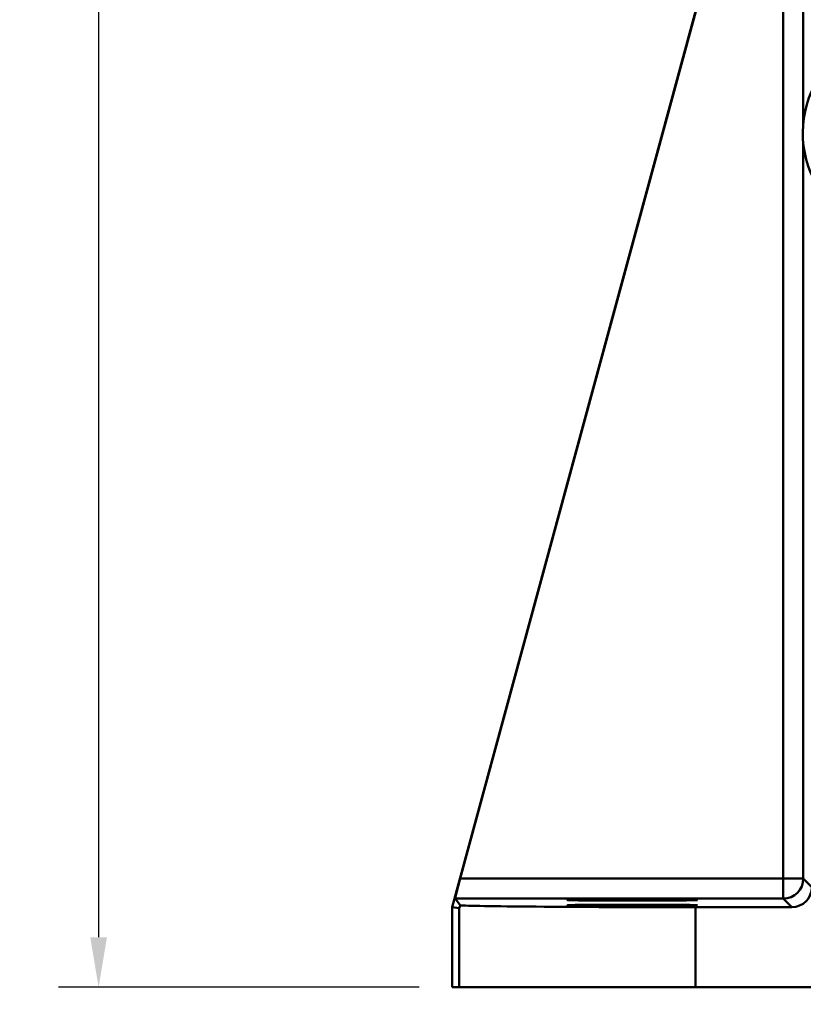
# Model space of a CAD drawing. Header units: millimetres. Extents: x 50 to 454, y 72 to 392.
# Tile 9 of 26: x 50 to 89, y 223 to 272. Entities that reach past the tile are written whole.
import ezdxf

# ---------------------------------------------------------------- set-up
doc = ezdxf.new("R2010")
doc.units = ezdxf.units.MM
for name, color, linetype, lineweight in [('Arêtes tangentes visibles(GABARIT)', 7, 'Continuous', 50), ('Arêtes visibles(GABARIT)', 7, 'Continuous', 50), ('Cotes(GABARIT)', 7, 'Continuous', 25)]:
    doc.layers.add(name, color=color, linetype=linetype, lineweight=lineweight)
doc.styles.add('Courant-BSI', font='arial.ttf')
doc.dimstyles.new('MS-Relais', dxfattribs={"dimtxt": 3.5, "dimasz": 2.5, "dimexe": 2, "dimexo": 2, "dimgap": 0.3, "dimtad": 1, "dimtoh": 1, "dimrnd": 1e-08, "dimtxsty": 'Courant-BSI', "dimcen": 0.09, "dimdle": 6, "dimclrd": 7, "dimclre": 7, "dimclrt": 7, "dimazin": 2, "dimtfac": 0.571429, "dimtmove": 0, "dimatfit": 3, "dimfxl": 1, "dimtolj": 1, "dimlwd": 25, "dimlwe": 25, "dimarcsym": 0})

# ---------------------------------------------------------------- blocks, each defined once
blk = doc.blocks.new('*D14')
at = {"layer": 'Cotes(GABARIT)', "color": 7, "linetype": 'Continuous', "lineweight": 25}
for p, q in [((71.657, 221.629), (71.657, 186.845)), ((241.657, 221.629), (241.657, 186.845)), ((74.157, 188.845), (239.157, 188.845))]:
    blk.add_line(p, q, dxfattribs=at)
at = {"layer": 'Cotes(GABARIT)', "color": 7, "linetype": 'Continuous'}
for points in [[(74.157, 189.262), (74.157, 188.428), (71.657, 188.845)], [(239.157, 189.262), (239.157, 188.428), (241.657, 188.845)]]:
    blk.add_solid(points, dxfattribs=at)
at = {"layer": 'Defpoints', "color": 0, "linetype": 'Continuous'}
for p in [(71.657, 223.629), (241.657, 223.629), (241.657, 188.845)]:
    blk.add_point(p, dxfattribs=at)
at = {"layer": 'Cotes(GABARIT)', "color": 7, "linetype": 'Continuous', "lineweight": 25, "insert": (152.962, 192.719), "char_height": 3.5, "attachment_point": 1, "style": 'Courant-BSI'}
blk.add_mtext('\\A1;170', dxfattribs=at)
blk = doc.blocks.new('*D16')
at = {"layer": 'Cotes(GABARIT)', "color": 7, "linetype": 'Continuous', "lineweight": 25}
for p, q in [((107.157, 359.629), (52.009, 359.629)), ((54.009, 357.129), (54.009, 226.129)), ((70.009, 223.629), (52.009, 223.629))]:
    blk.add_line(p, q, dxfattribs=at)
at = {"layer": 'Cotes(GABARIT)', "color": 7, "linetype": 'Continuous'}
for points in [[(53.593, 357.129), (54.426, 357.129), (54.009, 359.629)], [(53.593, 226.129), (54.426, 226.129), (54.009, 223.629)]]:
    blk.add_solid(points, dxfattribs=at)
at = {"layer": 'Defpoints', "color": 0, "linetype": 'Continuous'}
for p in [(109.157, 359.629), (54.009, 223.629), (72.009, 223.629)]:
    blk.add_point(p, dxfattribs=at)
at = {"layer": 'Cotes(GABARIT)', "color": 7, "linetype": 'Continuous', "lineweight": 25, "insert": (50.133, 287.929), "char_height": 3.5, "attachment_point": 1, "rotation": 90, "style": 'Courant-BSI'}
blk.add_mtext('\\A1;136', dxfattribs=at)

msp = doc.modelspace()

# ---------------------------------------------------------------- linework, layer by layer
at = {"layer": 'Arêtes tangentes visibles(GABARIT)'}
for p, q in [((89.1818, 266.798), (89.1818, 292.7923)), ((88.1819, 288.4736), (88.1819, 229.0588)), ((89.1818, 229.0588), (89.1818, 265.7985)), ((88.1819, 229.0588), (72.0616, 229.0588)), ((88.1819, 229.0588), (88.1819, 228.0588)), ((89.1818, 229.0588), (88.1819, 229.0588)), ((89.6113, 228.6293), (89.1818, 229.0588)), ((71.7992, 228.0588), (88.1819, 228.0588)), ((80.6575, 228.0155), (80.6575, 227.9588)), ((80.6575, 227.7537), (80.6575, 227.697)), ((88.1819, 228.0588), (88.6113, 227.6294)), ((72.0092, 227.5825), (72.0092, 223.6294)), ((83.8087, 223.6294), (83.8087, 227.6294))]:
    msp.add_line(p, q, dxfattribs=at)
msp.add_ellipse((88.1819, 229.0588), major_axis=(0.7071, 0.7071), ratio=0.9999239, start_param=3.9270289, end_param=5.4977491, dxfattribs=at)
at = {"layer": 'Arêtes visibles(GABARIT)'}
for p, q in [((88.983, 291.4864), (71.6575, 227.6294)), ((72.0616, 229.0588), (88.1819, 288.4736)), ((71.7992, 228.0588), (72.056, 227.7231)), ((71.6575, 223.6294), (71.6575, 227.6294)), ((72.0092, 227.5825), (71.6575, 227.6294)), ((88.6113, 227.6294), (83.8087, 227.6294)), ((71.6575, 223.6294), (72.0092, 223.6294)), ((83.8087, 223.6294), (72.0092, 223.6294)), ((83.8087, 223.6294), (125.8037, 223.6294))]:
    msp.add_line(p, q, dxfattribs=at)
msp.add_arc((94.2956, 266.2982), 5.1381, 110.20193, 294.79807, dxfattribs=at)
for centre, major_axis, ratio, start_param, end_param in [((72.0706, 229.0588), (-0.2713, -1), 0.0084223, 4.7146743, 6.276744), ((88.6112, 228.6294), (0.7072, -0.7072), 0.9999239, 5.4978252, 7.0685454), ((83.8087, 271.0757), (-11.7996, -43.4932), 0.002285, 0.0003044, 0.0810616), ((83.8087, 227.7323), (-11.8, 0), 0.0087269, 0.0894838, 1.5707963)]:
    msp.add_ellipse(centre, major_axis=major_axis, ratio=ratio, start_param=start_param, end_param=end_param, dxfattribs=at)
for centre in [(80.6575, 227.9872), (80.6575, 227.7254)]:
    msp.add_ellipse(centre, major_axis=(3.25, 0), ratio=0.0087269, dxfattribs=at)

# ---------------------------------------------------------------- dimensions: what is measured, and where the dimension line sits
at = {"layer": 'Cotes(GABARIT)', "color": 7, "linetype": 'Continuous', "lineweight": 25}
dim = msp.add_linear_dim(base=(54.0092, 223.6294), p1=(109.1567, 359.6294), p2=(72.0092, 223.6294), angle=270, dimstyle='MS-Relais', override={"dimtoh": 0, "dimdec": 2, "dimtp": 0, "dimtm": 0, "dimtdec": 2, "dimtofl": 0, "dimatfit": 1}, dxfattribs=at)
dim.commit()
dim.dimension.update_dxf_attribs({"geometry": '*D16', "text_midpoint": (54.0092, 291.6294), "dimtype": 160})
dim = msp.add_linear_dim(base=(241.6575, 188.8452), p1=(71.6575, 223.6294), p2=(241.6575, 223.6294), dimstyle='MS-Relais', override={"dimtoh": 0, "dimdec": 2, "dimtp": 0, "dimtm": 0, "dimtdec": 2, "dimtofl": 0, "dimatfit": 1}, dxfattribs=at)
dim.commit()
dim.dimension.update_dxf_attribs({"geometry": '*D14', "text_midpoint": (156.6575, 188.8452), "dimtype": 160})

doc.saveas('drawing.dxf')
